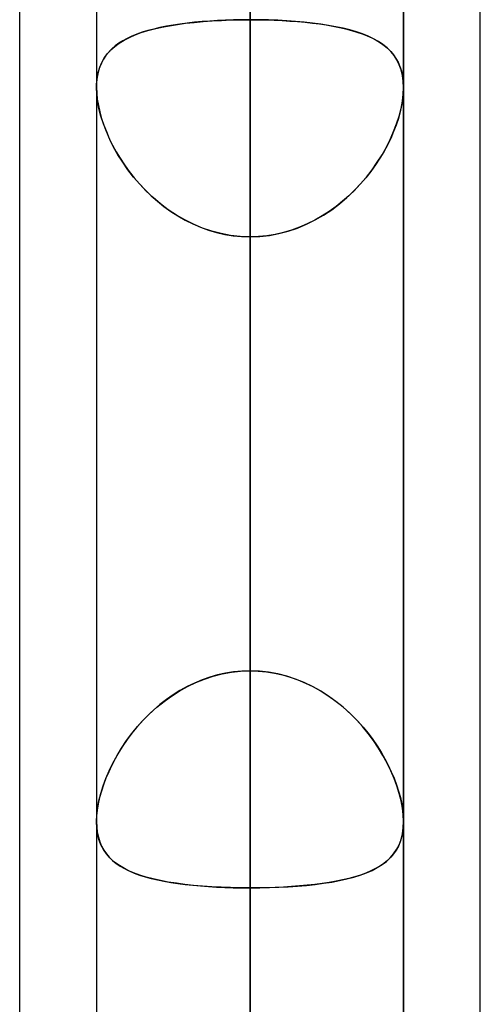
# Model space of a CAD drawing. Header units: millimetres. Extents: x -52 to 132, y -156 to 156.
# Tile 67 of 77: x 62.5 to 64, y 63.39 to 66.6. Entities that reach past the tile are written whole.
import ezdxf

# ---------------------------------------------------------------- set-up
doc = ezdxf.new("R2010")
doc.units = ezdxf.units.MM
doc.layers.add('MAIN-1', color=7, linetype='Continuous')

msp = doc.modelspace()

# ---------------------------------------------------------------- linework, layer by layer
at = {"layer": 'MAIN-1'}
for p, q in [((63.25, 84.9), (63.25, 62.1172)), ((62.75, 84.4), (62.75, 61.633)), ((62.75, 84.4), (62.75, 61.633)), ((63.75, 61.633), (63.75, 84.4)), ((63.75, 84.4), (63.75, 61.633)), ((63.25, 61.4096), (63.25, 83.9)), ((63.25, 77.1), (63.25, 56.598)), ((62.75, 76.6), (62.75, 56.1142)), ((62.75, 76.6), (62.75, 56.1142)), ((63.75, 56.1142), (63.75, 76.6)), ((63.75, 76.6), (63.75, 56.1142)), ((63.25, 55.8903), (63.25, 76.1)), ((64, 39.2091), (64, 72.3017)), ((62.5, 39.5712), (62.5, 71.9395)), ((63.25, 69.3), (63.25, 51.0779)), ((63.25, 69.2885), (63.25, 64.4796)), ((63.25, 64.4796), (63.25, 69.2885)), ((64, 39.2091), (64, 69.1197)), ((64, 36.0271), (64, 69.1197)), ((64, 36.0271), (64, 69.1197)), ((63.25, 0), (63.25, 69.0087)), ((63.25, 69.0087), (63.25, 0)), ((62.75, 68.8), (62.75, 50.5947)), ((62.75, 68.8), (62.75, 50.5947)), ((63.75, 50.5947), (63.75, 68.8)), ((63.75, 68.8), (63.75, 50.5947)), ((62.5, 36.3893), (62.5, 68.7575)), ((62.5, 39.5712), (62.5, 68.7575)), ((63.75, 0), (63.75, 68.6965)), ((63.75, 0), (63.75, 68.6965)), ((62.75, 68.5822), (62.75, 0)), ((62.75, 68.5822), (62.75, 0)), ((62.5, 36.3893), (62.5, 68.5488)), ((63.25, 50.3701), (63.25, 68.3)), ((63.25, 68.2038), (63.25, 0)), ((63.25, 0), (63.25, 68.2038)), ((63.25, 63.3931), (63.25, 68.2038)), ((63.25, 68.2038), (63.25, 63.3931)), ((63.25, 66.9283), (63.25, 62.1172)), ((63.25, 62.1172), (63.25, 66.9283)), ((63.0683, 66.5922), (63.0971, 66.5949)), ((63.0939, 66.5946), (63.0692, 66.5923)), ((63.1191, 66.5966), (63.0939, 66.5946)), ((63.0971, 66.5949), (63.1266, 66.5971)), ((63.1447, 66.5981), (63.1191, 66.5966)), ((63.1266, 66.5971), (63.1569, 66.5987)), ((63.1706, 66.5993), (63.1447, 66.5981)), ((63.1569, 66.5987), (63.1876, 66.5999)), ((63.1968, 66.6002), (63.1706, 66.5993)), ((63.1876, 66.5999), (63.2187, 66.6006)), ((63.2233, 66.6007), (63.1968, 66.6002)), ((63.2187, 66.6006), (63.25, 66.6009)), ((63.25, 66.6009), (63.2233, 66.6007)), ((63.25, 66.6009), (63.2765, 66.6007)), ((63.25, 64.4796), (63.25, 66.6009)), ((63.25, 66.6009), (63.25, 64.4796)), ((63.2804, 66.6007), (63.25, 66.6009)), ((63.2765, 66.6007), (63.3027, 66.6002)), ((63.3106, 66.6), (63.2804, 66.6007)), ((63.3027, 66.6002), (63.3287, 66.5994)), ((63.3405, 66.5989), (63.3106, 66.6)), ((63.3287, 66.5994), (63.3544, 66.5982)), ((63.3699, 66.5973), (63.3405, 66.5989)), ((63.3544, 66.5982), (63.3797, 66.5966)), ((63.3987, 66.5952), (63.3699, 66.5973)), ((63.3797, 66.5966), (63.4047, 66.5947)), ((63.4268, 66.5927), (63.3987, 66.5952)), ((63.4047, 66.5947), (63.4292, 66.5925)), ((63.454, 66.5898), (63.4268, 66.5927)), ((62.8959, 66.5587), (62.9171, 66.5653)), ((62.9174, 66.5654), (62.8992, 66.5598)), ((62.9171, 66.5653), (62.9394, 66.5712)), ((62.9366, 66.5705), (62.9174, 66.5654)), ((62.9567, 66.5752), (62.9366, 66.5705)), ((62.9394, 66.5712), (62.963, 66.5765)), ((62.9777, 66.5794), (62.9567, 66.5752)), ((62.963, 66.5765), (62.9877, 66.5813)), ((62.9994, 66.5833), (62.9777, 66.5794)), ((62.9877, 66.5813), (63.0135, 66.5854)), ((63.022, 66.5867), (62.9994, 66.5833)), ((63.0135, 66.5854), (63.0404, 66.5891)), ((63.0452, 66.5897), (63.022, 66.5867)), ((63.0404, 66.5891), (63.0683, 66.5922)), ((63.0692, 66.5923), (63.0452, 66.5897)), ((63.4292, 66.5925), (63.453, 66.5899)), ((63.453, 66.5899), (63.4761, 66.5869)), ((63.4803, 66.5863), (63.454, 66.5898)), ((63.4761, 66.5869), (63.4985, 66.5836)), ((63.5057, 66.5824), (63.4803, 66.5863)), ((63.4985, 66.5836), (63.5201, 66.5798)), ((63.53, 66.578), (63.5057, 66.5824)), ((63.5201, 66.5798), (63.541, 66.5757)), ((63.5532, 66.573), (63.53, 66.578)), ((63.541, 66.5757), (63.561, 66.5711)), ((63.5753, 66.5674), (63.5532, 66.573)), ((63.561, 66.5711), (63.5801, 66.5661)), ((63.5963, 66.5613), (63.5753, 66.5674)), ((63.5801, 66.5661), (63.5983, 66.5606)), ((63.6161, 66.5545), (63.5963, 66.5613)), ((63.5983, 66.5606), (63.6155, 66.5547)), ((62.8363, 66.5324), (62.8232, 66.5241)), ((62.8241, 66.5247), (62.84, 66.5345)), ((62.8505, 66.5401), (62.8363, 66.5324)), ((62.84, 66.5345), (62.8573, 66.5434)), ((62.8657, 66.5472), (62.8505, 66.5401)), ((62.8573, 66.5434), (62.876, 66.5514)), ((62.882, 66.5537), (62.8657, 66.5472)), ((62.876, 66.5514), (62.8959, 66.5587)), ((62.8992, 66.5598), (62.882, 66.5537)), ((63.6155, 66.5547), (63.6318, 66.5482)), ((63.6347, 66.547), (63.6161, 66.5545)), ((63.6318, 66.5482), (63.647, 66.5413)), ((63.6521, 66.5387), (63.6347, 66.547)), ((63.647, 66.5413), (63.6613, 66.5338)), ((63.6682, 66.5297), (63.6521, 66.5387)), ((63.6613, 66.5338), (63.6745, 66.5257)), ((63.6831, 66.5197), (63.6682, 66.5297)), ((62.7848, 66.4893), (62.7964, 66.5022)), ((62.8, 66.5056), (62.7899, 66.4953)), ((62.7964, 66.5022), (62.8095, 66.514)), ((62.8111, 66.5152), (62.8, 66.5056)), ((62.8095, 66.514), (62.8241, 66.5247)), ((62.8232, 66.5241), (62.8111, 66.5152)), ((63.6745, 66.5257), (63.6867, 66.517)), ((63.6966, 66.5088), (63.6831, 66.5197)), ((63.6867, 66.517), (63.6979, 66.5076)), ((63.7086, 66.4969), (63.6966, 66.5088)), ((63.6979, 66.5076), (63.7081, 66.4975)), ((63.7081, 66.4975), (63.7173, 66.4866)), ((63.7193, 66.4839), (63.7086, 66.4969)), ((62.7728, 66.472), (62.766, 66.459)), ((62.7663, 66.4597), (62.7748, 66.4752)), ((62.7808, 66.4841), (62.7728, 66.472)), ((62.7748, 66.4752), (62.7848, 66.4893)), ((62.7899, 66.4953), (62.7808, 66.4841)), ((63.7173, 66.4866), (63.7254, 66.4749)), ((63.7285, 66.4697), (63.7193, 66.4839)), ((63.7254, 66.4749), (63.7325, 66.4622)), ((63.7361, 66.4543), (63.7285, 66.4697)), ((62.7545, 66.4248), (62.7596, 66.443)), ((62.7603, 66.445), (62.7558, 66.4301)), ((62.7596, 66.443), (62.7663, 66.4597)), ((62.766, 66.459), (62.7603, 66.445)), ((63.7325, 66.4622), (63.7384, 66.4486)), ((63.7421, 66.4376), (63.7361, 66.4543)), ((63.7384, 66.4486), (63.7432, 66.434)), ((63.7465, 66.4195), (63.7421, 66.4376)), ((63.7432, 66.434), (63.7467, 66.4185)), ((62.75, 66.3845), (62.7514, 66.4052)), ((62.7526, 66.4141), (62.7506, 66.3974)), ((62.7514, 66.4052), (62.7545, 66.4248)), ((62.7558, 66.4301), (62.7526, 66.4141)), ((63.7491, 66.4002), (63.7465, 66.4195)), ((63.7467, 66.4185), (63.749, 66.4021)), ((63.749, 66.4021), (63.75, 66.385)), ((63.75, 66.3798), (63.7491, 66.4002)), ((62.7506, 66.3974), (62.75, 66.3798)), ((62.75, 66.3837), (62.75, 66.3845)), ((62.75, 66.3829), (62.75, 66.3837)), ((62.75, 66.3821), (62.75, 66.3829)), ((62.75, 66.3814), (62.75, 66.3821)), ((62.75, 66.3806), (62.75, 66.3814)), ((62.75, 66.3798), (62.75, 66.3806)), ((62.75, 66.38), (62.75, 63.9886)), ((62.75, 66.38), (62.75, 63.9886)), ((62.75, 66.3798), (62.7507, 66.3612)), ((62.7509, 66.358), (62.75, 66.3798)), ((63.7491, 66.358), (63.75, 66.3798)), ((63.75, 66.3798), (63.7493, 66.3612)), ((63.75, 66.385), (63.75, 66.3841)), ((63.75, 66.3841), (63.75, 66.3833)), ((63.75, 66.3833), (63.75, 66.3824)), ((63.75, 66.3824), (63.75, 66.3816)), ((63.75, 66.3816), (63.75, 66.3807)), ((63.75, 66.3807), (63.75, 66.3798)), ((63.75, 63.9886), (63.75, 66.38)), ((63.75, 63.9886), (63.75, 66.38)), ((62.7507, 66.3612), (62.7527, 66.3417)), ((62.7536, 66.3351), (62.7509, 66.358)), ((62.7527, 66.3417), (62.7561, 66.3213)), ((63.7473, 66.3417), (63.7439, 66.3213)), ((63.7464, 66.3351), (63.7491, 66.358)), ((63.7493, 66.3612), (63.7473, 66.3417)), ((62.7582, 66.3111), (62.7536, 66.3351)), ((62.7561, 66.3213), (62.7608, 66.3005)), ((62.7645, 66.2865), (62.7582, 66.3111)), ((63.7355, 66.2865), (63.7418, 66.3111)), ((63.7439, 66.3213), (63.7392, 66.3005)), ((63.7418, 66.3111), (63.7464, 66.3351)), ((62.7608, 66.3005), (62.7667, 66.2792)), ((62.7725, 66.2615), (62.7645, 66.2865)), ((62.7667, 66.2792), (62.7739, 66.2577)), ((63.7333, 66.2792), (63.7261, 66.2577)), ((63.7275, 66.2615), (63.7355, 66.2865)), ((63.7392, 66.3005), (63.7333, 66.2792)), ((62.7822, 66.2364), (62.7725, 66.2615)), ((62.7739, 66.2577), (62.7823, 66.2361)), ((63.7261, 66.2577), (63.7177, 66.2361)), ((63.7178, 66.2364), (63.7275, 66.2615)), ((62.7933, 66.2111), (62.7822, 66.2364)), ((62.7823, 66.2361), (62.7918, 66.2143)), ((62.7918, 66.2143), (62.8024, 66.1926)), ((62.8059, 66.186), (62.7933, 66.2111)), ((63.6941, 66.186), (63.7067, 66.2111)), ((63.7082, 66.2143), (63.6976, 66.1926)), ((63.7067, 66.2111), (63.7178, 66.2364)), ((63.7177, 66.2361), (63.7082, 66.2143)), ((62.8024, 66.1926), (62.8142, 66.1709)), ((62.82, 66.1611), (62.8059, 66.186)), ((63.68, 66.1611), (63.6941, 66.186)), ((63.6976, 66.1926), (63.6858, 66.1709)), ((62.8142, 66.1709), (62.8271, 66.1493)), ((62.8354, 66.1365), (62.82, 66.1611)), ((62.8271, 66.1493), (62.8412, 66.1279)), ((63.6729, 66.1493), (63.6588, 66.1279)), ((63.6646, 66.1365), (63.68, 66.1611)), ((63.6858, 66.1709), (63.6729, 66.1493)), ((62.8524, 66.1121), (62.8354, 66.1365)), ((62.8412, 66.1279), (62.8564, 66.1068)), ((62.8709, 66.0883), (62.8524, 66.1121)), ((63.6291, 66.0883), (63.6476, 66.1121)), ((63.6588, 66.1279), (63.6436, 66.1068)), ((63.6476, 66.1121), (63.6646, 66.1365)), ((62.8564, 66.1068), (62.8727, 66.0861)), ((62.8908, 66.065), (62.8709, 66.0883)), ((62.8727, 66.0861), (62.89, 66.0658)), ((63.6092, 66.065), (63.6291, 66.0883)), ((63.6273, 66.0861), (63.61, 66.0658)), ((63.6436, 66.1068), (63.6273, 66.0861)), ((62.89, 66.0658), (62.9085, 66.0462)), ((62.9121, 66.0426), (62.8908, 66.065)), ((63.5879, 66.0426), (63.6092, 66.065)), ((63.61, 66.0658), (63.5915, 66.0462)), ((62.9085, 66.0462), (62.9279, 66.0274)), ((62.9347, 66.0211), (62.9121, 66.0426)), ((62.9279, 66.0274), (62.9483, 66.0094)), ((62.9588, 66.0008), (62.9347, 66.0211)), ((63.5412, 66.0008), (63.5653, 66.0211)), ((63.5721, 66.0274), (63.5517, 66.0094)), ((63.5653, 66.0211), (63.5879, 66.0426)), ((63.5915, 66.0462), (63.5721, 66.0274)), ((62.9483, 66.0094), (62.9696, 65.9923)), ((62.984, 65.9818), (62.9588, 66.0008)), ((62.9696, 65.9923), (62.9918, 65.9764)), ((63.5304, 65.9923), (63.5082, 65.9764)), ((63.516, 65.9818), (63.5412, 66.0008)), ((63.5517, 66.0094), (63.5304, 65.9923)), ((63.0103, 65.9643), (62.984, 65.9818)), ((62.9918, 65.9764), (63.0148, 65.9615)), ((63.0377, 65.9485), (63.0103, 65.9643)), ((63.0148, 65.9615), (63.0387, 65.9479)), ((63.4852, 65.9615), (63.4613, 65.9479)), ((63.4623, 65.9485), (63.4897, 65.9643)), ((63.5082, 65.9764), (63.4852, 65.9615)), ((63.4897, 65.9643), (63.516, 65.9818)), ((63.066, 65.9344), (63.0377, 65.9485)), ((63.0387, 65.9479), (63.0633, 65.9357)), ((63.0633, 65.9357), (63.0887, 65.9248)), ((63.0953, 65.9222), (63.066, 65.9344)), ((63.0887, 65.9248), (63.1146, 65.9155)), ((63.1254, 65.9121), (63.0953, 65.9222)), ((63.3746, 65.9121), (63.4047, 65.9222)), ((63.4113, 65.9248), (63.3854, 65.9155)), ((63.4047, 65.9222), (63.434, 65.9344)), ((63.4367, 65.9357), (63.4113, 65.9248)), ((63.434, 65.9344), (63.4623, 65.9485)), ((63.4613, 65.9479), (63.4367, 65.9357)), ((63.1146, 65.9155), (63.1409, 65.9077)), ((63.156, 65.9041), (63.1254, 65.9121)), ((63.1409, 65.9077), (63.1677, 65.9016)), ((63.187, 65.8983), (63.156, 65.9041)), ((63.1677, 65.9016), (63.1948, 65.8972)), ((63.2184, 65.8949), (63.187, 65.8983)), ((63.1948, 65.8972), (63.2223, 65.8946)), ((63.25, 65.8937), (63.2184, 65.8949)), ((63.2223, 65.8946), (63.25, 65.8937)), ((63.25, 65.8937), (63.2816, 65.8949)), ((63.2777, 65.8946), (63.25, 65.8937)), ((63.25, 65.8937), (63.25, 63.7724)), ((63.25, 63.7724), (63.25, 65.8937)), ((63.25, 61.0847), (63.25, 65.8937)), ((63.25, 65.8937), (63.25, 61.0847)), ((63.3052, 65.8972), (63.2777, 65.8946)), ((63.2816, 65.8949), (63.313, 65.8983)), ((63.3323, 65.9016), (63.3052, 65.8972)), ((63.313, 65.8983), (63.344, 65.9041)), ((63.3591, 65.9077), (63.3323, 65.9016)), ((63.344, 65.9041), (63.3746, 65.9121)), ((63.3854, 65.9155), (63.3591, 65.9077)), ((63.1968, 64.4762), (63.1706, 64.472)), ((63.1894, 64.4752), (63.2196, 64.4785)), ((63.2233, 64.4787), (63.1968, 64.4762)), ((63.2196, 64.4785), (63.25, 64.4796)), ((63.25, 64.4796), (63.2233, 64.4787)), ((63.2804, 64.4785), (63.25, 64.4796)), ((63.25, 64.4796), (63.2767, 64.4787)), ((63.2767, 64.4787), (63.3032, 64.4762)), ((63.3106, 64.4752), (63.2804, 64.4785)), ((63.3032, 64.4762), (63.3294, 64.472)), ((63.0939, 64.4501), (63.0692, 64.4397)), ((63.0732, 64.4415), (63.1013, 64.4529)), ((63.1191, 64.4589), (63.0939, 64.4501)), ((63.1013, 64.4529), (63.1301, 64.4623)), ((63.1447, 64.4663), (63.1191, 64.4589)), ((63.1301, 64.4623), (63.1595, 64.4698)), ((63.1706, 64.472), (63.1447, 64.4663)), ((63.1595, 64.4698), (63.1894, 64.4752)), ((63.3405, 64.4698), (63.3106, 64.4752)), ((63.3294, 64.472), (63.3553, 64.4663)), ((63.3699, 64.4623), (63.3405, 64.4698)), ((63.3553, 64.4663), (63.3809, 64.4589)), ((63.3987, 64.4529), (63.3699, 64.4623)), ((63.3809, 64.4589), (63.4061, 64.4501)), ((63.4268, 64.4415), (63.3987, 64.4529)), ((63.4061, 64.4501), (63.4308, 64.4397)), ((62.9943, 64.3975), (63.0197, 64.4137)), ((63.022, 64.4151), (62.9994, 64.401)), ((63.0197, 64.4137), (63.046, 64.4285)), ((63.0452, 64.4281), (63.022, 64.4151)), ((63.0692, 64.4397), (63.0452, 64.4281)), ((63.046, 64.4285), (63.0732, 64.4415)), ((63.454, 64.4285), (63.4268, 64.4415)), ((63.4308, 64.4397), (63.4548, 64.4281)), ((63.4803, 64.4137), (63.454, 64.4285)), ((63.4548, 64.4281), (63.478, 64.4151)), ((63.478, 64.4151), (63.5006, 64.401)), ((63.5057, 64.3975), (63.4803, 64.4137)), ((62.9468, 64.3611), (62.97, 64.38)), ((62.9777, 64.3857), (62.9567, 64.3694)), ((62.97, 64.38), (62.9943, 64.3975)), ((62.9994, 64.401), (62.9777, 64.3857)), ((63.5006, 64.401), (63.5223, 64.3857)), ((63.53, 64.38), (63.5057, 64.3975)), ((63.5223, 64.3857), (63.5433, 64.3694)), ((63.5532, 64.3611), (63.53, 64.38)), ((62.9366, 64.3522), (62.9174, 64.3341)), ((62.9247, 64.3411), (62.9468, 64.3611)), ((62.9567, 64.3694), (62.9366, 64.3522)), ((63.5433, 64.3694), (63.5634, 64.3522)), ((63.5753, 64.3411), (63.5532, 64.3611)), ((63.5634, 64.3522), (63.5826, 64.3341)), ((62.8992, 64.3153), (62.882, 64.2959)), ((62.8839, 64.2982), (62.9037, 64.3201)), ((62.9174, 64.3341), (62.8992, 64.3153)), ((62.9037, 64.3201), (62.9247, 64.3411)), ((63.5963, 64.3201), (63.5753, 64.3411)), ((63.5826, 64.3341), (63.6008, 64.3153)), ((63.6161, 64.2982), (63.5963, 64.3201)), ((63.6008, 64.3153), (63.618, 64.2959)), ((62.8653, 64.2755), (62.8839, 64.2982)), ((62.882, 64.2959), (62.8657, 64.276)), ((63.6347, 64.2755), (63.6161, 64.2982)), ((63.618, 64.2959), (63.6343, 64.276)), ((62.8318, 64.2281), (62.8479, 64.2521)), ((62.8505, 64.2557), (62.8363, 64.2351)), ((62.8479, 64.2521), (62.8653, 64.2755)), ((62.8657, 64.276), (62.8505, 64.2557)), ((63.6343, 64.276), (63.6495, 64.2557)), ((63.6521, 64.2521), (63.6347, 64.2755)), ((63.6495, 64.2557), (63.6637, 64.2351)), ((63.6682, 64.2281), (63.6521, 64.2521)), ((62.8169, 64.2037), (62.8318, 64.2281)), ((62.8363, 64.2351), (62.8232, 64.2143)), ((63.6637, 64.2351), (63.6768, 64.2143)), ((63.6831, 64.2037), (63.6682, 64.2281)), ((62.8111, 64.1933), (62.8, 64.1721)), ((62.8034, 64.179), (62.8169, 64.2037)), ((62.8232, 64.2143), (62.8111, 64.1933)), ((63.6768, 64.2143), (63.6889, 64.1933)), ((63.6966, 64.179), (63.6831, 64.2037)), ((63.6889, 64.1933), (63.7, 64.1721)), ((62.8, 64.1721), (62.7899, 64.1509)), ((62.7914, 64.1542), (62.8034, 64.179)), ((63.7086, 64.1542), (63.6966, 64.179)), ((63.7, 64.1721), (63.7101, 64.1509)), ((62.7715, 64.1045), (62.7807, 64.1293)), ((62.7808, 64.1296), (62.7728, 64.1083)), ((62.7807, 64.1293), (62.7914, 64.1542)), ((62.7899, 64.1509), (62.7808, 64.1296)), ((63.7193, 64.1293), (63.7086, 64.1542)), ((63.7101, 64.1509), (63.7192, 64.1296)), ((63.7192, 64.1296), (63.7272, 64.1083)), ((63.7285, 64.1045), (63.7193, 64.1293)), ((62.7639, 64.0801), (62.7715, 64.1045)), ((62.7728, 64.1083), (62.766, 64.0872)), ((63.7272, 64.1083), (63.734, 64.0872)), ((63.7361, 64.0801), (63.7285, 64.1045)), ((62.7603, 64.0664), (62.7558, 64.0459)), ((62.7579, 64.056), (62.7639, 64.0801)), ((62.766, 64.0872), (62.7603, 64.0664)), ((63.734, 64.0872), (63.7397, 64.0664)), ((63.7421, 64.056), (63.7361, 64.0801)), ((63.7397, 64.0664), (63.7442, 64.0459)), ((62.7509, 64.0099), (62.7535, 64.0325)), ((62.7558, 64.0459), (62.7526, 64.026)), ((62.7535, 64.0325), (62.7579, 64.056)), ((63.7465, 64.0325), (63.7421, 64.056)), ((63.7442, 64.0459), (63.7474, 64.026)), ((63.7491, 64.0099), (63.7465, 64.0325)), ((62.75, 63.9885), (62.7509, 64.0099)), ((62.7506, 64.0068), (62.75, 63.9885)), ((62.7526, 64.026), (62.7506, 64.0068)), ((63.7474, 64.026), (63.7494, 64.0068)), ((63.75, 63.9885), (63.7491, 64.0099)), ((63.7494, 64.0068), (63.75, 63.9885)), ((62.7509, 63.9678), (62.75, 63.9885)), ((62.75, 63.9885), (62.7507, 63.9707)), ((62.7507, 63.9707), (62.7527, 63.9537)), ((62.7536, 63.9482), (62.7509, 63.9678)), ((63.7464, 63.9482), (63.7491, 63.9678)), ((63.7493, 63.9707), (63.7473, 63.9537)), ((63.7491, 63.9678), (63.75, 63.9885)), ((63.75, 63.9885), (63.7493, 63.9707)), ((62.7527, 63.9537), (62.7561, 63.9375)), ((62.7582, 63.93), (62.7536, 63.9482)), ((62.7561, 63.9375), (62.7608, 63.9224)), ((63.7439, 63.9375), (63.7392, 63.9224)), ((63.7418, 63.93), (63.7464, 63.9482)), ((63.7473, 63.9537), (63.7439, 63.9375)), ((62.7645, 63.913), (62.7582, 63.93)), ((62.7608, 63.9224), (62.7667, 63.9084)), ((62.7725, 63.8975), (62.7645, 63.913)), ((62.7667, 63.9084), (62.7739, 63.8953)), ((63.7333, 63.9084), (63.7261, 63.8953)), ((63.7275, 63.8975), (63.7355, 63.913)), ((63.7392, 63.9224), (63.7333, 63.9084)), ((63.7355, 63.913), (63.7418, 63.93)), ((62.7822, 63.8834), (62.7725, 63.8975)), ((62.7739, 63.8953), (62.7823, 63.8832)), ((62.7933, 63.8705), (62.7822, 63.8834)), ((62.7823, 63.8832), (62.7918, 63.8721)), ((62.7918, 63.8721), (62.8024, 63.8618)), ((62.8059, 63.8587), (62.7933, 63.8705)), ((63.6941, 63.8587), (63.7067, 63.8705)), ((63.7082, 63.8721), (63.6976, 63.8618)), ((63.7067, 63.8705), (63.7178, 63.8834)), ((63.7177, 63.8832), (63.7082, 63.8721)), ((63.7261, 63.8953), (63.7177, 63.8832)), ((63.7178, 63.8834), (63.7275, 63.8975)), ((62.8024, 63.8618), (62.8142, 63.8522)), ((62.82, 63.8481), (62.8059, 63.8587)), ((62.8142, 63.8522), (62.8271, 63.8434)), ((62.8354, 63.8384), (62.82, 63.8481)), ((62.8271, 63.8434), (62.8412, 63.8352)), ((62.8524, 63.8295), (62.8354, 63.8384)), ((62.8412, 63.8352), (62.8564, 63.8277)), ((63.6588, 63.8352), (63.6436, 63.8277)), ((63.6476, 63.8295), (63.6646, 63.8384)), ((63.6729, 63.8434), (63.6588, 63.8352)), ((63.6646, 63.8384), (63.68, 63.8481)), ((63.6858, 63.8522), (63.6729, 63.8434)), ((63.68, 63.8481), (63.6941, 63.8587)), ((63.6976, 63.8618), (63.6858, 63.8522)), ((62.8709, 63.8214), (62.8524, 63.8295)), ((62.8564, 63.8277), (62.8727, 63.8207)), ((62.8908, 63.8141), (62.8709, 63.8214)), ((62.8727, 63.8207), (62.89, 63.8144)), ((62.89, 63.8144), (62.9085, 63.8085)), ((62.9121, 63.8075), (62.8908, 63.8141)), ((62.9085, 63.8085), (62.9279, 63.8032)), ((62.9347, 63.8016), (62.9121, 63.8075)), ((62.9279, 63.8032), (62.9483, 63.7984)), ((63.5721, 63.8032), (63.5517, 63.7984)), ((63.5653, 63.8016), (63.5879, 63.8075)), ((63.5915, 63.8085), (63.5721, 63.8032)), ((63.5879, 63.8075), (63.6092, 63.8141)), ((63.61, 63.8144), (63.5915, 63.8085)), ((63.6092, 63.8141), (63.6291, 63.8214)), ((63.6273, 63.8207), (63.61, 63.8144)), ((63.6436, 63.8277), (63.6273, 63.8207)), ((63.6291, 63.8214), (63.6476, 63.8295)), ((62.9588, 63.7962), (62.9347, 63.8016)), ((62.9483, 63.7984), (62.9696, 63.7941)), ((62.984, 63.7915), (62.9588, 63.7962)), ((62.9696, 63.7941), (62.9918, 63.7902)), ((63.0103, 63.7873), (62.984, 63.7915)), ((62.9918, 63.7902), (63.0148, 63.7867)), ((63.0377, 63.7838), (63.0103, 63.7873)), ((63.0148, 63.7867), (63.0387, 63.7836)), ((63.066, 63.7807), (63.0377, 63.7838)), ((63.0387, 63.7836), (63.0633, 63.781)), ((63.0633, 63.781), (63.0887, 63.7786)), ((63.0953, 63.7781), (63.066, 63.7807)), ((63.0887, 63.7786), (63.1146, 63.7767)), ((63.1254, 63.776), (63.0953, 63.7781)), ((63.1146, 63.7767), (63.1409, 63.7751)), ((63.156, 63.7744), (63.1254, 63.776)), ((63.1409, 63.7751), (63.1677, 63.7739)), ((63.187, 63.7733), (63.156, 63.7744)), ((63.1677, 63.7739), (63.1948, 63.773)), ((63.2184, 63.7726), (63.187, 63.7733)), ((63.1948, 63.773), (63.2223, 63.7725)), ((63.25, 63.7724), (63.2184, 63.7726)), ((63.2223, 63.7725), (63.25, 63.7724)), ((63.25, 63.7724), (63.2816, 63.7726)), ((63.2777, 63.7725), (63.25, 63.7724)), ((63.25, 63.7724), (63.25, 58.9633)), ((63.25, 58.9633), (63.25, 63.7724)), ((63.3052, 63.773), (63.2777, 63.7725)), ((63.2816, 63.7726), (63.313, 63.7733)), ((63.3323, 63.7739), (63.3052, 63.773)), ((63.313, 63.7733), (63.344, 63.7744)), ((63.3591, 63.7751), (63.3323, 63.7739)), ((63.344, 63.7744), (63.3746, 63.776)), ((63.3854, 63.7767), (63.3591, 63.7751)), ((63.3746, 63.776), (63.4047, 63.7781)), ((63.4113, 63.7786), (63.3854, 63.7767)), ((63.4047, 63.7781), (63.434, 63.7807)), ((63.4367, 63.781), (63.4113, 63.7786)), ((63.434, 63.7807), (63.4623, 63.7838)), ((63.4613, 63.7836), (63.4367, 63.781)), ((63.4852, 63.7867), (63.4613, 63.7836)), ((63.4623, 63.7838), (63.4897, 63.7873)), ((63.5082, 63.7902), (63.4852, 63.7867)), ((63.4897, 63.7873), (63.516, 63.7915)), ((63.5304, 63.7941), (63.5082, 63.7902)), ((63.516, 63.7915), (63.5412, 63.7962)), ((63.5517, 63.7984), (63.5304, 63.7941)), ((63.5412, 63.7962), (63.5653, 63.8016))]:
    msp.add_line(p, q, dxfattribs=at)

doc.saveas('drawing.dxf')
